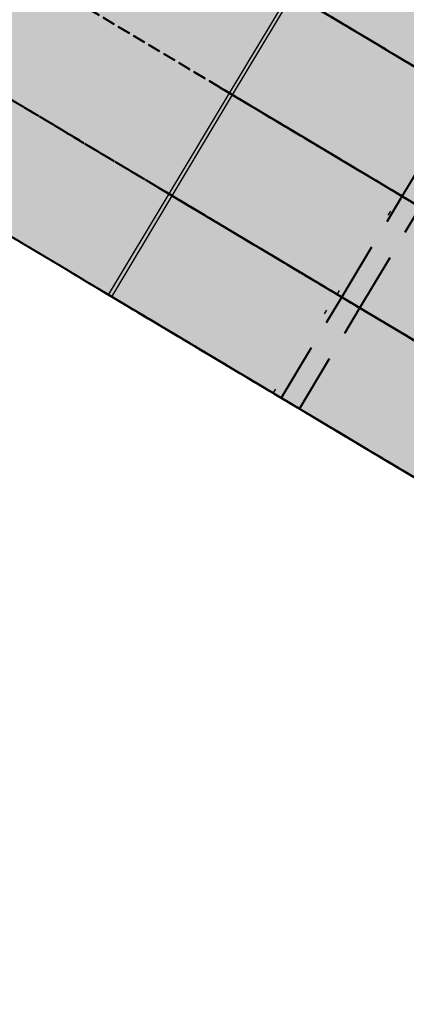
# Model space of a CAD drawing. Header units: metres. Extents: x 768989 to 770741, y 8991369 to 8992399.
# Tile 3 of 55: x 769366 to 769374, y 8991927 to 8991948. Entities that reach past the tile are written whole.
import ezdxf

# ---------------------------------------------------------------- set-up
doc = ezdxf.new("R2010")
doc.units = ezdxf.units.M
doc.header["$XCLIPFRAME"] = 2
for name, pattern in [('CENTER', [2, 1.25, -0.25, 0.25, -0.25]), ('DASHED2', [0.375, 0.25, -0.125]), ('DOT', [6.35, 0, -6.35]), ('DOT2', [3.175, 0, -3.175])]:
    doc.linetypes.add(name, pattern=pattern)
doc.layers.add('+Corr_P_Secc_Corona', color=252, linetype='DASHED2', lineweight=40)
doc.layers.add('+Corredor_P', color=7, linetype='DASHED2', lineweight=40)
for name, color, linetype in [('+SL-Corredor-G30', 150, 'CENTER'), ('+SL-Corredor-G60', 92, 'CENTER'), ('+SL-Corredor-Rell_Secund', 52, 'DOT2'), ('__ORTOFOTO', 7, 'Continuous')]:
    doc.layers.add(name, color=color, linetype=linetype)
picture_1 = doc.add_image_def('image1.ecw', size_in_pixel=(24806, 30931))

# ---------------------------------------------------------------- blocks, each defined once
blk = doc.blocks.new('*U63')
at = {"layer": '+Corredor_P', "linetype": 'DASHED2', "lineweight": 40, "true_color": 0xffffff}
for points in [[(769362.693, 8991945.29), (769363.887, 8991947.489), (769365.081, 8991949.688), (769366.336, 8991951.85), (769367.625, 8991953.992), (769369.033, 8991956.063), (769370.466, 8991958.119), (769371.9, 8991960.175), (769373.334, 8991962.231), (769374.577, 8991964.4), (769375.778, 8991966.594), (769376.98, 8991968.789), (769378.181, 8991970.983), (769379.407, 8991973.163), (769380.671, 8991975.32), (769381.936, 8991977.476), (769383.2, 8991979.633), (769384.495, 8991981.772), (769385.797, 8991983.906), (769387.098, 8991986.041), (769388.4, 8991988.175), (769389.698, 8991990.312), (769390.932, 8991992.487), (769392.165, 8991994.663), (769393.421, 8991996.824), (769394.711, 8991998.966), (769396, 8992001.108), (769397.29, 8992003.249), (769398.58, 8992005.391), (769399.87, 8992007.533), (769401.16, 8992009.674), (769402.449, 8992011.816), (769403.739, 8992013.957), (769405.029, 8992016.099), (769406.319, 8992018.241), (769407.608, 8992020.382), (769408.898, 8992022.524), (769410.188, 8992024.666), (769411.478, 8992026.807), (769412.767, 8992028.949), (769414.057, 8992031.09), (769415.347, 8992033.232), (769416.629, 8992035.361), (769417.898, 8992037.476), (769419.164, 8992039.593), (769420.426, 8992041.712), (769421.685, 8992043.833), (769422.94, 8992045.956), (769424.192, 8992048.081), (769425.44, 8992050.209), (769426.685, 8992052.338), (769427.926, 8992054.47), (769429.163, 8992056.604), (769430.397, 8992058.74), (769431.628, 8992060.877), (769432.855, 8992063.017), (769434.078, 8992065.159), (769435.298, 8992067.303), (769436.514, 8992069.449), (769436.65, 8992069.69), (769445.535, 8992064.713), (769445.399, 8992064.471), (769444.179, 8992062.307), (769442.956, 8992060.146), (769441.729, 8992057.986), (769440.499, 8992055.829), (769439.265, 8992053.673), (769438.027, 8992051.52), (769436.786, 8992049.368), (769435.541, 8992047.219), (769434.293, 8992045.072), (769433.041, 8992042.927), (769431.786, 8992040.784), (769430.527, 8992038.643), (769429.264, 8992036.505), (769427.998, 8992034.368), (769426.728, 8992032.234), (769425.455, 8992030.101), (769424.174, 8992027.963), (769422.889, 8992025.818), (769421.604, 8992023.674), (769420.319, 8992021.529), (769419.034, 8992019.385), (769417.749, 8992017.24), (769416.464, 8992015.096), (769415.179, 8992012.951), (769413.894, 8992010.807), (769412.609, 8992008.663), (769411.324, 8992006.518), (769410.039, 8992004.374), (769408.754, 8992002.229), (769407.469, 8992000.085), (769406.184, 8991997.94), (769404.899, 8991995.796), (769403.614, 8991993.651), (769402.329, 8991991.507), (769401.019, 8991989.377), (769399.691, 8991987.258), (769398.364, 8991985.139), (769397.085, 8991982.991), (769395.809, 8991980.841), (769394.533, 8991978.691), (769393.257, 8991976.541), (769391.976, 8991974.395), (769390.672, 8991972.261), (769389.368, 8991970.128), (769388.064, 8991967.995), (769386.731, 8991965.879), (769385.379, 8991963.774), (769384.028, 8991961.67), (769382.677, 8991959.565), (769381.357, 8991957.441), (769380.18, 8991955.232), (769379.003, 8991953.023), (769377.825, 8991950.814), (769376.629, 8991948.617), (769375.344, 8991946.473), (769374.032, 8991944.344), (769372.676, 8991942.242), (769371.319, 8991940.141), (769362.693, 8991945.29)], [(769371.489, 8991940.039), (769372.774, 8991942.184), (769374.059, 8991944.328), (769375.344, 8991946.473), (769376.629, 8991948.617), (769377.914, 8991950.762), (769379.199, 8991952.906), (769380.484, 8991955.051), (769381.769, 8991957.195), (769383.054, 8991959.34), (769384.339, 8991961.484), (769385.624, 8991963.629), (769386.909, 8991965.773), (769388.194, 8991967.917), (769389.479, 8991970.062), (769390.764, 8991972.206), (769392.049, 8991974.351), (769393.334, 8991976.495), (769394.619, 8991978.64), (769395.904, 8991980.784), (769397.189, 8991982.929), (769398.474, 8991985.073), (769399.759, 8991987.218), (769401.044, 8991989.362), (769402.329, 8991991.507), (769403.614, 8991993.651), (769404.899, 8991995.796), (769406.184, 8991997.94), (769407.469, 8992000.085), (769408.754, 8992002.229), (769410.039, 8992004.374), (769411.324, 8992006.518), (769412.609, 8992008.663), (769413.894, 8992010.807), (769415.179, 8992012.951), (769416.464, 8992015.096), (769417.749, 8992017.24), (769419.034, 8992019.385), (769420.319, 8992021.529), (769421.604, 8992023.674), (769422.889, 8992025.818), (769424.174, 8992027.963), (769425.455, 8992030.101), (769426.728, 8992032.234), (769427.998, 8992034.368), (769429.264, 8992036.505), (769430.527, 8992038.643), (769431.786, 8992040.784), (769433.041, 8992042.927), (769434.293, 8992045.072), (769435.541, 8992047.219), (769436.786, 8992049.368), (769438.027, 8992051.52), (769439.265, 8992053.673), (769440.499, 8992055.829), (769441.729, 8992057.986), (769442.956, 8992060.146), (769444.179, 8992062.307), (769445.399, 8992064.471), (769445.535, 8992064.713), (769445.928, 8992064.493), (769445.791, 8992064.251), (769444.571, 8992062.086), (769443.348, 8992059.924), (769442.121, 8992057.764), (769440.89, 8992055.606), (769439.656, 8992053.45), (769438.418, 8992051.296), (769437.176, 8992049.144), (769435.931, 8992046.994), (769434.682, 8992044.846), (769433.43, 8992042.701), (769432.174, 8992040.557), (769430.915, 8992038.416), (769429.652, 8992036.276), (769428.385, 8992034.139), (769427.115, 8992032.004), (769425.841, 8992029.871), (769424.56, 8992027.732), (769423.275, 8992025.588), (769421.99, 8992023.443), (769420.705, 8992021.299), (769419.42, 8992019.154), (769418.135, 8992017.01), (769416.85, 8992014.865), (769415.565, 8992012.721), (769414.28, 8992010.576), (769412.995, 8992008.432), (769411.71, 8992006.287), (769410.425, 8992004.143), (769409.14, 8992001.998), (769407.855, 8991999.854), (769406.57, 8991997.709), (769405.285, 8991995.565), (769404, 8991993.421), (769402.715, 8991991.276), (769401.43, 8991989.132), (769400.145, 8991986.987), (769398.86, 8991984.843), (769397.575, 8991982.698), (769396.29, 8991980.554), (769395.005, 8991978.409), (769393.72, 8991976.265), (769392.435, 8991974.12), (769391.15, 8991971.976), (769389.865, 8991969.831), (769388.58, 8991967.687), (769387.295, 8991965.542), (769386.01, 8991963.398), (769384.725, 8991961.253), (769383.44, 8991959.109), (769382.155, 8991956.964), (769380.87, 8991954.82), (769379.585, 8991952.675), (769378.3, 8991950.531), (769377.015, 8991948.387), (769375.73, 8991946.242), (769374.445, 8991944.098), (769373.16, 8991941.953), (769371.875, 8991939.809), (769371.489, 8991940.039)], [(769371.875, 8991939.809), (769373.16, 8991941.953), (769374.445, 8991944.098), (769375.73, 8991946.242), (769377.015, 8991948.387), (769378.3, 8991950.531), (769379.585, 8991952.675), (769380.87, 8991954.82), (769382.155, 8991956.964), (769383.44, 8991959.109), (769384.725, 8991961.253), (769386.01, 8991963.398), (769387.295, 8991965.542), (769388.58, 8991967.687), (769389.865, 8991969.831), (769391.15, 8991971.976), (769392.435, 8991974.12), (769393.72, 8991976.265), (769395.005, 8991978.409), (769396.29, 8991980.554), (769397.575, 8991982.698), (769398.86, 8991984.843), (769400.145, 8991986.987), (769401.43, 8991989.132), (769402.715, 8991991.276), (769404, 8991993.421), (769405.285, 8991995.565), (769406.57, 8991997.709), (769407.855, 8991999.854), (769409.14, 8992001.998), (769410.425, 8992004.143), (769411.71, 8992006.287), (769412.995, 8992008.432), (769414.28, 8992010.576), (769415.565, 8992012.721), (769416.85, 8992014.865), (769418.135, 8992017.01), (769419.42, 8992019.154), (769420.705, 8992021.299), (769421.99, 8992023.443), (769423.275, 8992025.588), (769424.56, 8992027.732), (769425.841, 8992029.871), (769427.115, 8992032.004), (769428.385, 8992034.139), (769429.652, 8992036.276), (769430.915, 8992038.416), (769432.174, 8992040.557), (769433.43, 8992042.701), (769434.682, 8992044.846), (769435.931, 8992046.994), (769437.176, 8992049.144), (769438.418, 8992051.296), (769439.656, 8992053.45), (769440.89, 8992055.606), (769442.121, 8992057.764), (769443.348, 8992059.924), (769444.571, 8992062.086), (769445.791, 8992064.251), (769445.928, 8992064.493), (769448.981, 8992062.783), (769448.845, 8992062.54), (769447.622, 8992060.37), (769446.395, 8992058.203), (769445.165, 8992056.038), (769443.932, 8992053.875), (769442.695, 8992051.714), (769441.454, 8992049.554), (769440.209, 8992047.397), (769438.961, 8992045.243), (769437.71, 8992043.09), (769436.454, 8992040.939), (769435.196, 8992038.79), (769433.933, 8992036.644), (769432.667, 8992034.5), (769431.398, 8992032.357), (769430.125, 8992030.217), (769428.848, 8992028.079), (769427.566, 8992025.938), (769426.281, 8992023.794), (769424.996, 8992021.649), (769423.711, 8992019.505), (769422.426, 8992017.36), (769421.141, 8992015.216), (769419.856, 8992013.071), (769418.571, 8992010.927), (769417.286, 8992008.782), (769416.001, 8992006.638), (769414.716, 8992004.493), (769413.431, 8992002.349), (769412.146, 8992000.204), (769410.861, 8991998.06), (769409.576, 8991995.915), (769408.291, 8991993.771), (769407.006, 8991991.627), (769405.721, 8991989.482), (769404.436, 8991987.338), (769403.151, 8991985.193), (769401.866, 8991983.049), (769400.581, 8991980.904), (769399.296, 8991978.76), (769398.011, 8991976.615), (769396.726, 8991974.471), (769395.441, 8991972.326), (769394.156, 8991970.182), (769392.871, 8991968.037), (769391.585, 8991965.893), (769390.3, 8991963.748), (769389.015, 8991961.604), (769387.73, 8991959.459), (769386.445, 8991957.315), (769385.16, 8991955.17), (769383.875, 8991953.026), (769382.59, 8991950.881), (769381.305, 8991948.737), (769380.02, 8991946.593), (769378.735, 8991944.448), (769377.45, 8991942.304), (769376.165, 8991940.159), (769374.88, 8991938.015), (769371.875, 8991939.809)], [(769371.319, 8991940.141), (769372.676, 8991942.242), (769374.032, 8991944.344), (769374.059, 8991944.328), (769372.774, 8991942.184), (769371.489, 8991940.039), (769371.319, 8991940.141)]]:
    blk.add_hatch(color=7, dxfattribs=at).paths.add_polyline_path(points, flags=0)
at = {"layer": '+Corr_P_Secc_Corona', "color": 252, "linetype": 'DASHED2', "lineweight": 40, "ltscale": 5}
for p, q in [((769374.059, 8991944.328, 7.534), (769375.344, 8991946.473, 7.534)), ((769372.774, 8991942.184, 7.534), (769374.059, 8991944.328, 7.534)), ((769373.16, 8991941.953, 7.834), (769374.445, 8991944.098, 7.834)), ((769371.489, 8991940.039, 7.534), (769372.774, 8991942.184, 7.534)), ((769371.875, 8991939.809, 7.834), (769373.16, 8991941.953, 7.834))]:
    blk.add_line(p, q, dxfattribs=at)
at = {"layer": '+Corredor_P', "color": 153, "linetype": 'DASHED2', "lineweight": 40}
for p, q in [((769375.344, 8991946.473, 7.534), (769366.336, 8991951.85, 7.534)), ((769375.344, 8991946.473, 7.534), (769366.336, 8991951.85, 7.534)), ((769370.196, 8991946.634, 4.535), (769365.081, 8991949.688, 7.513)), ((769374.032, 8991944.344, 7.513), (769365.081, 8991949.688, 7.513)), ((769374.032, 8991944.344, 7.513), (769365.081, 8991949.688, 7.513)), ((769375.326, 8991946.483, 2.278), (769371.451, 8991948.797, 4.535)), ((769375.328, 8991946.482, 2.288), (769371.468, 8991948.787, 4.536)), ((769375.344, 8991946.473, 7.534), (769371.483, 8991948.777, 4.536)), ((769375.344, 8991946.473, 2.288), (769371.483, 8991948.777, 4.536)), ((769371.661, 8991948.671, 4.698), (769382.759, 8991942.046, 4.698)), ((769382.756, 8991942.048, 4.688), (769371.663, 8991948.67, 4.688)), ((769371.679, 8991948.661, 4.688), (769382.787, 8991942.03, 4.688)), ((769375.344, 8991946.473, 7.534), (769371.679, 8991948.661, 4.688)), ((769375.344, 8991946.473, 2.288), (769371.737, 8991948.625, 4.388)), ((769383.173, 8991941.799, 4.388), (769371.737, 8991948.625, 4.388)), ((769383.173, 8991941.799, 4.388), (769371.737, 8991948.625, 4.388)), ((769368.909, 8991944.491, 4.533), (769363.887, 8991947.489, 7.457)), ((769372.676, 8991942.242, 7.457), (769363.887, 8991947.489, 7.457)), ((769372.676, 8991942.242, 7.457), (769363.887, 8991947.489, 7.457)), ((769374.041, 8991944.339, 2.275), (769370.164, 8991946.654, 4.533)), ((769370.372, 8991946.529, 4.695), (769370.164, 8991946.654, 4.533)), ((769374.043, 8991944.337, 2.285), (769370.181, 8991946.643, 4.535)), ((769370.181, 8991946.643, 4.535), (769370.375, 8991946.527, 4.685)), ((769374.059, 8991944.328, 7.534), (769370.196, 8991946.634, 4.535)), ((769374.059, 8991944.328, 2.285), (769370.196, 8991946.634, 4.535)), ((769370.196, 8991946.634, 4.535), (769370.452, 8991946.481, 4.385)), ((769370.196, 8991946.634, 4.535), (769370.39, 8991946.518, 4.685)), ((769374.032, 8991944.344, 7.513), (769370.196, 8991946.634, 4.535)), ((769370.372, 8991946.529, 4.695), (769381.477, 8991939.9, 4.695)), ((769381.475, 8991939.901, 4.685), (769370.375, 8991946.527, 4.685)), ((769370.39, 8991946.518, 4.685), (769381.505, 8991939.883, 4.685)), ((769374.059, 8991944.328, 7.534), (769370.39, 8991946.518, 4.685)), ((769374.059, 8991944.328, 2.285), (769370.452, 8991946.481, 4.385)), ((769381.892, 8991939.652, 4.385), (769370.452, 8991946.481, 4.385)), ((769381.892, 8991939.652, 4.385), (769370.452, 8991946.481, 4.385)), ((769367.622, 8991942.348, 4.531), (769362.693, 8991945.29, 7.401)), ((769371.319, 8991940.141, 7.401), (769362.693, 8991945.29, 7.401)), ((769371.319, 8991940.141, 7.401), (769362.693, 8991945.29, 7.401)), ((769372.756, 8991942.194, 2.272), (769368.876, 8991944.51, 4.532)), ((769369.083, 8991944.387, 4.692), (769368.876, 8991944.51, 4.532)), ((769372.758, 8991942.193, 2.282), (769368.894, 8991944.5, 4.533)), ((769368.894, 8991944.5, 4.533), (769369.086, 8991944.385, 4.682)), ((769372.774, 8991942.184, 7.534), (769368.909, 8991944.491, 4.533)), ((769372.774, 8991942.184, 2.282), (769368.909, 8991944.491, 4.533)), ((769368.909, 8991944.491, 4.533), (769369.167, 8991944.337, 4.382)), ((769368.909, 8991944.491, 4.533), (769369.102, 8991944.376, 4.682)), ((769372.676, 8991942.242, 7.457), (769368.909, 8991944.491, 4.533)), ((769369.083, 8991944.387, 4.692), (769380.196, 8991937.753, 4.692)), ((769380.193, 8991937.755, 4.682), (769369.086, 8991944.385, 4.682)), ((769369.102, 8991944.376, 4.682), (769380.224, 8991937.736, 4.682)), ((769372.774, 8991942.184, 7.534), (769369.102, 8991944.376, 4.682)), ((769372.774, 8991942.184, 2.282), (769369.167, 8991944.337, 4.382)), ((769380.61, 8991937.506, 4.382), (769369.167, 8991944.337, 4.382)), ((769380.61, 8991937.506, 4.382), (769369.167, 8991944.337, 4.382)), ((769374.059, 8991944.328, 7.534), (769374.032, 8991944.344, 7.513)), ((769374.041, 8991944.339, 2.275), (769384.581, 8991938.047, 2.275)), ((769384.581, 8991938.047, 2.285), (769374.043, 8991944.337, 2.285)), ((769374.445, 8991944.098, 7.834), (769374.059, 8991944.328, 7.534)), ((769377.837, 8991942.073, 7.534), (769374.059, 8991944.328, 7.534)), ((769384.597, 8991938.038, 2.285), (769374.059, 8991944.328, 2.285)), ((769371.471, 8991940.05, 2.27), (769367.589, 8991942.367, 4.53)), ((769367.795, 8991942.244, 4.69), (769367.589, 8991942.367, 4.53)), ((769371.473, 8991940.049, 2.28), (769367.606, 8991942.357, 4.531)), ((769367.606, 8991942.357, 4.531), (769367.797, 8991942.243, 4.68)), ((769371.489, 8991940.039, 7.534), (769367.622, 8991942.348, 4.531)), ((769371.489, 8991940.039, 2.28), (769367.622, 8991942.348, 4.531)), ((769367.622, 8991942.348, 4.531), (769367.882, 8991942.192, 4.38)), ((769367.622, 8991942.348, 4.531), (769367.813, 8991942.234, 4.68)), ((769371.319, 8991940.141, 7.401), (769367.622, 8991942.348, 4.531)), ((769367.795, 8991942.244, 4.69), (769378.914, 8991935.607, 4.69)), ((769378.912, 8991935.608, 4.68), (769367.797, 8991942.243, 4.68)), ((769367.813, 8991942.234, 4.68), (769378.943, 8991935.59, 4.68)), ((769371.489, 8991940.039, 7.534), (769367.813, 8991942.234, 4.68)), ((769371.489, 8991940.039, 2.28), (769367.882, 8991942.192, 4.38)), ((769379.329, 8991935.359, 4.38), (769367.882, 8991942.192, 4.38)), ((769379.329, 8991935.359, 4.38), (769367.882, 8991942.192, 4.38)), ((769372.774, 8991942.184, 7.534), (769372.676, 8991942.242, 7.457)), ((769372.756, 8991942.194, 2.272), (769383.3, 8991935.9, 2.272)), ((769383.3, 8991935.9, 2.282), (769372.758, 8991942.193, 2.282)), ((769373.16, 8991941.953, 7.834), (769372.774, 8991942.184, 7.534)), ((769376.552, 8991939.928, 7.534), (769372.774, 8991942.184, 7.534)), ((769383.315, 8991935.891, 2.282), (769372.774, 8991942.184, 2.282)), ((769376.165, 8991940.159, 7.834), (769373.16, 8991941.953, 7.834)), ((769371.489, 8991940.039, 7.534), (769371.319, 8991940.141, 7.401)), ((769371.471, 8991940.05, 2.27), (769382.018, 8991933.754, 2.27)), ((769382.018, 8991933.754, 2.28), (769371.473, 8991940.049, 2.28)), ((769371.875, 8991939.809, 7.834), (769371.489, 8991940.039, 7.534)), ((769375.267, 8991937.784, 7.534), (769371.489, 8991940.039, 7.534)), ((769382.034, 8991933.744, 2.28), (769371.489, 8991940.039, 2.28)), ((769374.88, 8991938.015, 7.834), (769371.875, 8991939.809, 7.834))]:
    blk.add_line(p, q, dxfattribs=at)
at = {"layer": '+SL-Corredor-G30', "color": 150, "linetype": 'CENTER', "lineweight": -3, "ltscale": 5}
for p, q in [((769370.39, 8991946.518, 4.685), (769371.679, 8991948.661, 4.688)), ((769369.102, 8991944.376, 4.682), (769370.39, 8991946.518, 4.685)), ((769367.813, 8991942.234, 4.68), (769369.102, 8991944.376, 4.682))]:
    blk.add_line(p, q, dxfattribs=at)
at = {"layer": '+SL-Corredor-G60', "color": 92, "linetype": 'CENTER', "lineweight": -3, "ltscale": 5}
for p, q in [((769370.452, 8991946.481, 4.385), (769371.737, 8991948.625, 4.388)), ((769369.167, 8991944.337, 4.382), (769370.452, 8991946.481, 4.385)), ((769367.882, 8991942.192, 4.38), (769369.167, 8991944.337, 4.382))]:
    blk.add_line(p, q, dxfattribs=at)
at = {"layer": '+SL-Corredor-Rell_Secund', "color": 20, "linetype": 'DOT', "lineweight": -3, "ltscale": 0.3}
for p, q in [((769372.676, 8991942.242, 7.457), (769374.032, 8991944.344, 7.513)), ((769371.319, 8991940.141, 7.401), (769372.676, 8991942.242, 7.457))]:
    blk.add_line(p, q, dxfattribs=at)

msp = doc.modelspace()

# ---------------------------------------------------------------- block references
at = {"layer": '+Corredor_P', "color": 7, "linetype": 'DASHED2', "lineweight": 40}
msp.add_blockref('*U63', (0, 0), dxfattribs=at)

# ---------------------------------------------------------------- pictures from other files: only their frames are drawn
at = {"layer": '__ORTOFOTO'}
image = msp.add_image(picture_1, insert=(768953.111, 8991450.629), size_in_units=(788.093, 982.685), dxfattribs=at)
image.set_boundary_path([(14907.494, 3902.78), (13192.595, 8192.59), (9164.97, 15223.01), (1123.99, 23397.36), (7213.21, 30797.77), (15925.164, 20444.27), (23177.06, 8354.5), (14907.494, 3902.78)])

doc.saveas('drawing.dxf')
